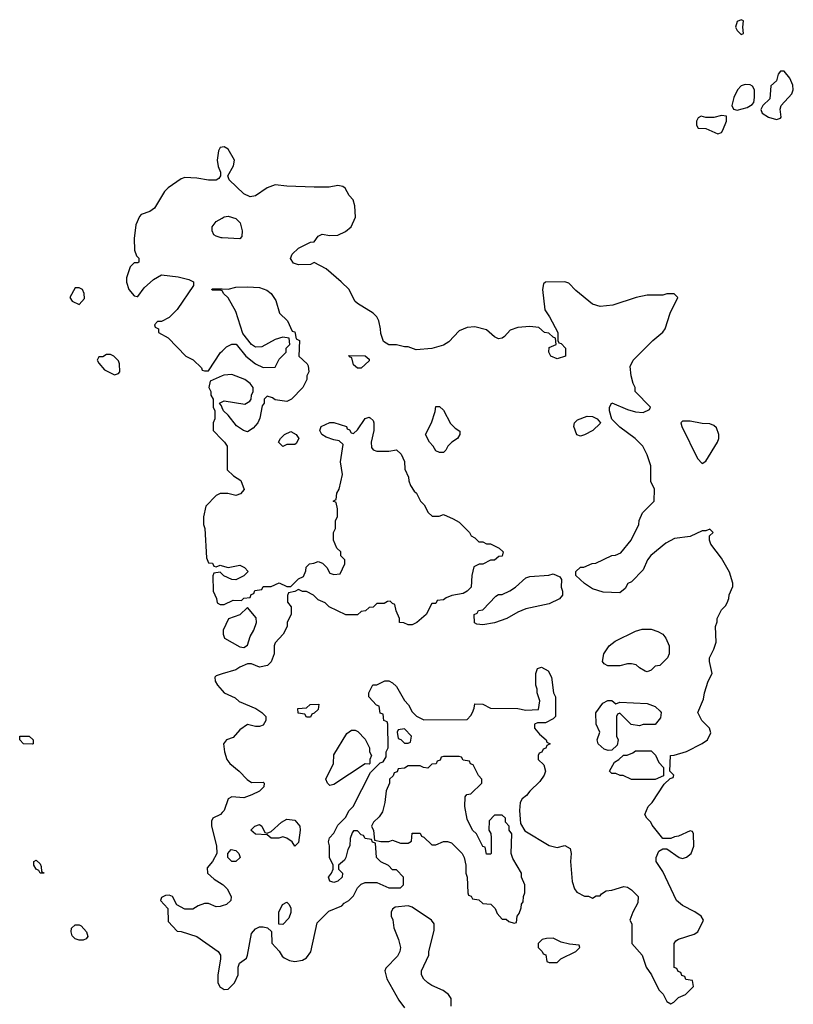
# Model space of a CAD drawing. Header units: inches. Extents: x 2601682 to 2755810, y 449311 to 584050.
# Tile 221 of 256: x 2618966 to 2622916, y 534380 to 539408. Entities that reach past the tile are written whole.
import ezdxf

# ---------------------------------------------------------------- set-up
doc = ezdxf.new("R2010")
doc.units = ezdxf.units.IN
doc.header["$MEASUREMENT"] = 0
doc.layers.add('C6513', color=7, linetype='Continuous')
doc.layers.add('C6523', color=7, linetype='Continuous')

msp = doc.modelspace()

# ---------------------------------------------------------------- linework, layer by layer
at = {"layer": 'C6513', "color": 2, "elevation": 38}
for points in [[(2620000, 538756.8), (2619990, 538755.1), (2619981.1, 538738.9), (2619974.7, 538690), (2619978.6, 538658.5), (2619991.3, 538628.7), (2619992, 538610), (2619982.8, 538597.2), (2619970, 538589), (2619930, 538589), (2619870, 538599), (2619810, 538602), (2619790, 538595.3), (2619724.7, 538550), (2619704.7, 538530), (2619654.4, 538445.6), (2619630.7, 538429.3), (2619586.4, 538413.6), (2619576.9, 538403.1), (2619559.6, 538360.4), (2619551.3, 538290), (2619551.6, 538231.6), (2619562, 538202), (2619574, 538190), (2619574, 538170), (2619570, 538166), (2619550, 538166), (2619530, 538146), (2619511.3, 538090), (2619511.6, 538068.4), (2619522.8, 538030), (2619550, 537998), (2619566, 537994), (2619570, 537994), (2619602, 538038), (2619650, 538082), (2619690, 538104.7), (2619775.3, 538095.3), (2619830, 538082), (2619854, 538070), (2619854, 538050), (2619770, 537928), (2619730, 537888), (2619690, 537866), (2619670, 537866), (2619654, 537850), (2619658, 537838), (2619674, 537830), (2619674, 537810), (2619723.6, 537783.6), (2619814, 537690), (2619851.1, 537671.1), (2619894, 537630), (2619898, 537618), (2619910, 537614), (2619930, 537614), (2619992, 537708), (2620000, 537715.8)], [(2620000, 538294.3), (2619994.6, 538294.6), (2619970, 538302), (2619958, 538310), (2619948, 538330), (2619948.7, 538350), (2619970, 538378), (2620000, 538395.3)], [(2620000, 538022.7), (2619990, 538026), (2619950, 538026), (2619946, 538030), (2619950, 538034), (2620000, 538032.8)], [(2620000, 537588.9), (2619938, 537562), (2619932, 537530), (2619942, 537510), (2619942, 537490), (2619954, 537470), (2619954, 537430), (2619962, 537410), (2619962, 537370), (2619954, 537350), (2619954, 537310), (2620000, 537262.6)], [(2620000, 537426.5), (2619996.4, 537436.4), (2619986, 537450), (2620000, 537457)], [(2620000, 536988.1), (2619990, 536988), (2619970, 536978), (2619916.9, 536923.1), (2619904.7, 536870), (2619904.7, 536830), (2619911.3, 536810), (2619919.6, 536659.6), (2619930, 536634), (2619950, 536632), (2619958, 536618), (2619970, 536614), (2619990, 536622), (2620000, 536619.3)], [(2620000, 536576.4), (2619990, 536586), (2619958, 536582), (2619952.7, 536567.3), (2619954, 536490), (2619971.6, 536451.6), (2619974, 536430), (2619990, 536422), (2620000, 536422)], [(2620000, 536067.2), (2619970, 536058), (2619962, 536050), (2619964.7, 536030), (2619976, 536010), (2620000, 535982.7)], [(2620000, 535358.8), (2619990.6, 535349.4), (2619952, 535330), (2619945.4, 535314.6), (2619944.7, 535290), (2619971.6, 535188.4), (2619972, 535150), (2619951, 535110), (2619923.5, 535076.5), (2619924.7, 535050), (2619958.5, 535018.5), (2620000, 534992.9)], [(2620000, 534882.7), (2619990, 534879.3), (2619970, 534877.2), (2619930, 534895.3), (2619910, 534895.3), (2619876.9, 534883.1), (2619850, 534866), (2619810, 534866), (2619768, 534888), (2619746, 534930), (2619730, 534938), (2619710, 534935.3), (2619690, 534926), (2619684.7, 534910), (2619722, 534870), (2619723.6, 534803.6), (2619770, 534754), (2619790, 534752), (2619870, 534726), (2619978.8, 534650), (2619990.7, 534630), (2619990.7, 534610), (2619977.6, 534530), (2619978.4, 534490), (2619990, 534467.3), (2620000, 534461.8)]]:
    msp.add_lwpolyline(points, dxfattribs=at)
at = {"layer": 'C6513', "color": 2}
for points, elevation in [([(2619270, 538038), (2619250, 538038), (2619222, 537990), (2619234, 537970), (2619270, 537954), (2619296.4, 537983.6), (2619295.3, 538010), (2619286, 538030)], 38), ([(2619430, 537698), (2619410, 537698), (2619390, 537686), (2619370, 537686), (2619362, 537670), (2619370, 537654), (2619399.6, 537619.6), (2619450, 537594), (2619470, 537602), (2619478, 537610), (2619475.3, 537650), (2619470, 537666), (2619446, 537690)], 38), ([(2619030, 535708), (2618986, 535710), (2618966, 535730), (2618966, 535750), (2619014, 535750), (2619034, 535730), (2619034, 535710)], 34), ([(2619090, 535049), (2619070, 535049.3), (2619064, 535064), (2619050, 535069.2), (2619039, 535090), (2619038, 535110), (2619050, 535116), (2619070, 535098), (2619076, 535084), (2619078, 535058), (2619090, 535052)], 34), ([(2619270, 534706.9), (2619250, 534714.3), (2619234.3, 534730), (2619228.5, 534750), (2619231.3, 534768.7), (2619250, 534786), (2619270, 534786), (2619280.4, 534780.4), (2619307.7, 534750), (2619313.7, 534726.3), (2619305.5, 534714.5), (2619290, 534707.6)], 34)]:
    msp.add_lwpolyline(points, close=True, dxfattribs=dict(at, elevation=elevation))
at = {"layer": 'C6523', "color": 2, "elevation": 38}
for points in [[(2622650, 539408), (2622630, 539398), (2622621, 539370), (2622630, 539352), (2622650, 539332), (2622662, 539338), (2622659, 539370), (2622662, 539402)], [(2622870, 539145.2), (2622850, 539145.2), (2622839.1, 539130), (2622830, 539095.3), (2622801, 539070), (2622796.3, 539003.7), (2622761, 538970), (2622750.7, 538950), (2622757.3, 538930), (2622790, 538910.5), (2622830, 538898.8), (2622850, 538904.7), (2622853.2, 538910), (2622849.3, 538950.7), (2622854, 538970), (2622909.2, 539030), (2622916, 539050), (2622914, 539074), (2622898, 539110)], [(2622670, 539077), (2622650.3, 539069.7), (2622630.3, 539049.7), (2622613, 539010), (2622602.8, 538970), (2622610.9, 538950.9), (2622630, 538946.8), (2622680.1, 538959.9), (2622705.6, 538974.4), (2622714.2, 538985.8), (2622718.7, 539010), (2622717.6, 539050), (2622707.8, 539067.8), (2622695.9, 539075.9)], [(2622550, 538919), (2622510, 538908.7), (2622470, 538908), (2622444.7, 538915.3), (2622430, 538906), (2622422, 538890), (2622422, 538870), (2622430, 538854), (2622470, 538852), (2622530, 538824.7), (2622550, 538832), (2622556, 538844), (2622575.3, 538890), (2622575.3, 538915.3)], [(2620690, 537628), (2620670, 537646), (2620662, 537682), (2620650, 537686), (2620647.3, 537692.7), (2620730, 537692), (2620750, 537674), (2620750, 537666), (2620710, 537628.7)], [(2621110, 537198), (2621090, 537206), (2621078, 537230), (2621058, 537250), (2621038, 537290), (2621068.7, 537350), (2621087.3, 537407.3), (2621090, 537432), (2621110, 537432), (2621130, 537414), (2621166.4, 537346.4), (2621190, 537322), (2621212.7, 537307.3), (2621214, 537290), (2621202, 537270), (2621172, 537250), (2621152, 537230), (2621142, 537210), (2621130, 537198)], [(2621830, 537282), (2621810, 537288), (2621795.3, 537330), (2621798, 537350), (2621814.6, 537365.4), (2621863.6, 537383.6), (2621890, 537382), (2621914, 537370), (2621932, 537350), (2621930, 537346), (2621892, 537310), (2621850, 537288.7)], [(2622350, 537358), (2622342, 537350), (2622346, 537330), (2622427.1, 537167.1), (2622450, 537142), (2622470, 537154), (2622528.7, 537250), (2622535.3, 537270), (2622535.3, 537290), (2622523.1, 537323.1), (2622510, 537335.3), (2622490, 537344), (2622450, 537346), (2622390, 537357.2)], [(2620310, 537228), (2620288, 537250), (2620298, 537270), (2620318, 537290), (2620350, 537304.7), (2620378, 537290), (2620391.3, 537270), (2620376.9, 537243.1), (2620370, 537238), (2620330, 537238)], [(2621330, 536318), (2621300.4, 536320.4), (2621288.4, 536328.4), (2621286, 536370), (2621302, 536378), (2621308.4, 536391.6), (2621330, 536394), (2621396.4, 536463.6), (2621410, 536472), (2621430, 536472), (2621468.9, 536491.1), (2621498, 536510), (2621550, 536558), (2621570, 536564.7), (2621668.4, 536571.6), (2621690, 536578), (2621723.6, 536563.6), (2621732, 536550), (2621731.3, 536510), (2621738, 536490), (2621738, 536470), (2621722, 536450), (2621670, 536425.2), (2621550, 536399), (2621510, 536382), (2621454, 536350), (2621390, 536328.7)], [(2620130, 536406), (2620090.6, 536369.4), (2620031.3, 536348.7), (2620004.7, 536290), (2620004.7, 536270), (2620012, 536250), (2620090, 536204.7), (2620110, 536202), (2620130, 536214), (2620142, 536258), (2620162, 536290), (2620175.3, 536330), (2620173.6, 536353.6)], [(2622170, 536078), (2622160.4, 536080.4), (2622130, 536098), (2622113.6, 536113.6), (2622090, 536119), (2622070, 536119), (2622030, 536109), (2621968.9, 536108.9), (2621950, 536118), (2621942, 536130), (2621948.7, 536170), (2621975.3, 536210), (2622006.3, 536233.7), (2622110, 536284.7), (2622144.7, 536295.3), (2622170, 536296), (2622190, 536294.8), (2622223.5, 536283.5), (2622250.6, 536270.6), (2622264.7, 536250), (2622282, 536210), (2622282, 536170), (2622274, 536150), (2622234, 536110), (2622210, 536106), (2622190, 536086)], [(2620430, 535846), (2620422, 535862), (2620387.3, 535867.3), (2620386, 535890), (2620430, 535894), (2620448.9, 535911.1), (2620492.7, 535912.7), (2620490, 535886), (2620470, 535866), (2620458, 535862), (2620450, 535846)], [(2622010, 535914), (2622030, 535922), (2622170, 535916), (2622210, 535901), (2622236.8, 535876.8), (2622241, 535870), (2622238, 535842), (2622210.9, 535809.1), (2622150, 535808.7), (2622130, 535802), (2622088.4, 535808.4), (2622030, 535866), (2622018, 535862), (2622014, 535850), (2622014, 535750), (2622022, 535730), (2622016, 535704), (2621990, 535678), (2621970, 535675.3), (2621950, 535682), (2621919, 535710), (2621915.3, 535730), (2621928, 535770), (2621908.7, 535810), (2621908.4, 535868.4), (2621943.1, 535916.9), (2621968.4, 535931.6), (2621990, 535932)], [(2620750, 535606), (2620730, 535608), (2620570, 535502), (2620550, 535498), (2620538, 535510), (2620529, 535530), (2620568, 535610), (2620570, 535654), (2620636.4, 535763.6), (2620660.4, 535779.6), (2620679.6, 535779.6), (2620692.7, 535772.7), (2620730, 535734), (2620752, 535690), (2620752, 535670), (2620762, 535650), (2620754, 535630), (2620754, 535610)], [(2620930, 535786), (2620898, 535782), (2620894, 535770), (2620898, 535738), (2620912.7, 535732.7), (2620930, 535714), (2620950, 535714), (2620962, 535718), (2620966, 535750)], [(2621210, 535646), (2621130, 535646), (2621118, 535642), (2621112.7, 535627.3), (2621098, 535622), (2621092.7, 535607.3), (2621070, 535606), (2621050, 535586), (2621028.4, 535588.4), (2621010, 535598), (2620950, 535598), (2620930, 535586), (2620898, 535582), (2620892.7, 535567.3), (2620878, 535562), (2620872.7, 535547.3), (2620854, 535530), (2620854, 535510), (2620838, 535470), (2620831, 535410), (2620818, 535362), (2620802, 535338), (2620772, 535310), (2620762, 535290), (2620772.7, 535267.3), (2620778, 535218), (2620810, 535212), (2620850, 535212), (2620870, 535218), (2620910, 535202), (2620950, 535202), (2620967.3, 535212.7), (2620970, 535254), (2621010, 535254), (2621018, 535238), (2621030, 535234), (2621070, 535194), (2621090, 535194), (2621130, 535211.3), (2621150, 535211.3), (2621170, 535204.7), (2621224.7, 535150), (2621236, 535130), (2621244.7, 535090), (2621244.7, 535050), (2621251.6, 535028.4), (2621254, 534950), (2621258, 534938), (2621272, 534932), (2621278, 534918), (2621310, 534914), (2621330, 534894), (2621371.6, 534891.6), (2621394, 534870), (2621403.6, 534843.6), (2621430, 534814), (2621450, 534814), (2621463.6, 534803.6), (2621490, 534794), (2621502, 534798), (2621506, 534830), (2621516.4, 534843.6), (2621527.3, 534872.7), (2621528.4, 534891.6), (2621536.4, 534903.6), (2621538, 534930), (2621546, 534950), (2621546, 534990), (2621528.4, 535028.4), (2621528, 535050), (2621484.7, 535124.7), (2621475.3, 535150), (2621478, 535250), (2621466, 535270), (2621466, 535290), (2621446, 535310), (2621446, 535330), (2621430, 535346), (2621390, 535346), (2621363.6, 535316.4), (2621362, 535270), (2621371.6, 535251.6), (2621374, 535230), (2621374, 535150), (2621370, 535146), (2621350, 535146), (2621342, 535182), (2621330, 535186), (2621298, 535250), (2621278, 535270), (2621250, 535326), (2621238, 535390), (2621240.4, 535439.6), (2621248.4, 535451.6), (2621270, 535454), (2621326, 535510), (2621326, 535530), (2621308.4, 535548.4), (2621282, 535602), (2621268, 535608), (2621262, 535622), (2621230, 535626), (2621222, 535642)], [(2622090, 535528), (2622048, 535548), (2622032, 535548), (2622010, 535558), (2621990, 535558), (2621978, 535570), (2622003.1, 535616.9), (2622026, 535630), (2622048.4, 535651.6), (2622067.3, 535652.7), (2622096.4, 535663.6), (2622110, 535674), (2622190, 535674), (2622211.6, 535651.6), (2622230, 535614), (2622254, 535590), (2622252.7, 535547.3), (2622210, 535528)], [(2620370, 535188), (2620358, 535210), (2620330, 535228.7), (2620310, 535235.3), (2620288.9, 535228.9), (2620250, 535228), (2620230, 535246), (2620170, 535248), (2620146, 535270), (2620166, 535290), (2620190, 535298), (2620202, 535290), (2620218, 535258), (2620230, 535254), (2620250, 535262), (2620302, 535310), (2620330, 535326), (2620370, 535321), (2620396, 535290), (2620398, 535270), (2620390, 535206)], [(2620050, 535108.7), (2620028.7, 535130), (2620028, 535150), (2620046, 535170), (2620070, 535164.7), (2620084.7, 535150), (2620091.3, 535130), (2620070, 535108.7)], [(2620310, 534788), (2620288.4, 534788.4), (2620289.2, 534850), (2620308, 534890), (2620330, 534902), (2620342, 534890), (2620351.1, 534871.1), (2620351.1, 534848.9), (2620339.8, 534820.2)], [(2621690, 534718), (2621656.4, 534716.4), (2621634, 534710), (2621614, 534690), (2621614, 534670), (2621634, 534650), (2621638, 534638), (2621652.7, 534632.7), (2621658, 534598), (2621670, 534594), (2621710, 534594), (2621728.4, 534611.6), (2621806, 534650), (2621826, 534670), (2621822, 534682), (2621772.7, 534687.3), (2621730, 534698)]]:
    msp.add_lwpolyline(points, close=True, dxfattribs=at)
for points in [[(2620000, 534461.8), (2620010, 534456.3), (2620030, 534457.3), (2620062.7, 534490), (2620081.2, 534530), (2620082, 534570), (2620088.7, 534590), (2620124, 534616), (2620129.3, 534630.7), (2620150, 534742), (2620170, 534766), (2620190, 534774.8), (2620210, 534776), (2620230.8, 534770.8), (2620251.3, 534751.3), (2620252.7, 534692.7), (2620290, 534652), (2620305.4, 534625.4), (2620316.9, 534616.9), (2620343.6, 534603.6), (2620370, 534598), (2620410, 534606), (2620430, 534618), (2620452.5, 534647.5), (2620484.7, 534795.3), (2620544.7, 534855.3), (2620610, 534882), (2620623.1, 534896.9), (2620646, 534910), (2620670, 534934), (2620690, 534974), (2620710, 534994), (2620730, 535002), (2620790, 535002), (2620850, 534974), (2620910, 534974), (2620926, 534990), (2620926, 535030), (2620890, 535066), (2620870, 535066), (2620848.4, 535088.4), (2620810, 535108), (2620788, 535130), (2620782, 535202), (2620767.3, 535207.3), (2620762, 535222), (2620730, 535226), (2620722, 535242), (2620710, 535246), (2620690, 535266), (2620670, 535266), (2620663.6, 535256.4), (2620652.7, 535227.3), (2620652, 535190), (2620642, 535170), (2620632, 535130), (2620623.6, 535116.4), (2620594, 535090), (2620594, 535070), (2620614, 535050), (2620612, 535030), (2620590.9, 535009.1), (2620570, 535002), (2620550, 535008), (2620542, 535030), (2620558, 535050), (2620566, 535070), (2620566, 535090), (2620548, 535130), (2620548.4, 535188.4), (2620542, 535210), (2620548, 535230), (2620570, 535254), (2620590, 535294), (2620630, 535334), (2620648, 535370), (2620668, 535390), (2620756.4, 535563.6), (2620807.3, 535612.7), (2620822, 535618), (2620836.4, 535643.6), (2620838, 535670), (2620848, 535690), (2620846, 535810), (2620842, 535822), (2620826, 535830), (2620822, 535862), (2620807.3, 535867.3), (2620802, 535902), (2620787.3, 535907.3), (2620748, 535950), (2620748, 535970), (2620768.9, 536011.1), (2620790, 536012), (2620830, 536032), (2620850, 536032), (2620870, 536022), (2620890, 536002), (2620931.1, 535931.1), (2620952, 535910), (2620970, 535874), (2620991.6, 535851.6), (2621030, 535832), (2621250, 535834), (2621270, 535854), (2621278, 535870), (2621287.3, 535892.7), (2621290, 535914), (2621330, 535912), (2621370, 535892), (2621510, 535891.3), (2621550, 535882), (2621615.3, 535884.7), (2621622, 535930), (2621608.7, 535970), (2621608.7, 535990), (2621602, 536010), (2621602, 536070), (2621610, 536094), (2621630, 536102), (2621663.6, 536083.6), (2621682, 536050), (2621692, 535970), (2621702, 535950), (2621702, 535850), (2621690, 535838), (2621650, 535818), (2621610, 535818), (2621594, 535810), (2621594, 535790), (2621619.6, 535759.6), (2621654, 535730), (2621658, 535718), (2621674, 535710), (2621658, 535702), (2621652.7, 535687.3), (2621638, 535682), (2621632.7, 535667.3), (2621618, 535662), (2621614, 535650), (2621614, 535630), (2621642, 535602), (2621651.3, 535571.3), (2621644.7, 535550), (2621622, 535518), (2621570.9, 535469.1), (2621554.4, 535445.6), (2621532, 535430), (2621522, 535410), (2621518, 535370), (2621523.6, 535303.6), (2621546, 535266), (2621670, 535191), (2621710, 535181), (2621750, 535191.3), (2621776, 535176), (2621782, 535150), (2621778, 535110), (2621786.4, 535006.4), (2621798, 534970), (2621810, 534952), (2621850, 534932), (2621870, 534932), (2621890, 534922), (2621910, 534934), (2621930, 534934), (2621936.4, 534943.6), (2621960.4, 534959.6), (2621990, 534962), (2622050, 534982), (2622070, 534978), (2622090, 534964.7), (2622124.7, 534930), (2622122, 534898), (2622096, 534850), (2622082, 534810), (2622091.3, 534790), (2622092, 534690), (2622144.7, 534630), (2622164.7, 534570), (2622192, 534530), (2622230, 534454), (2622251.6, 534431.6), (2622270, 534394), (2622290, 534382), (2622306, 534390), (2622330, 534414), (2622366, 534430), (2622406, 534470), (2622402, 534502), (2622367.3, 534507.3), (2622362, 534522), (2622347.3, 534527.3), (2622342, 534542), (2622327.3, 534547.3), (2622322, 534562), (2622308.4, 534568.4), (2622308, 534690), (2622316.4, 534703.6), (2622330, 534712), (2622410, 534738), (2622428, 534750), (2622458, 534810), (2622446, 534830), (2622412.9, 534852.9), (2622350, 534884), (2622319, 534910), (2622250, 535058), (2622215.3, 535110), (2622215.3, 535130), (2622230, 535162), (2622250, 535174), (2622270, 535174), (2622334, 535130), (2622350, 535124.7), (2622370, 535132), (2622395.3, 535150), (2622407.3, 535187.3), (2622406, 535250), (2622402, 535262), (2622390, 535266), (2622330, 535238), (2622310, 535235.3), (2622290, 535226), (2622250, 535226), (2622194.6, 535294.6), (2622188, 535310), (2622168, 535330), (2622158, 535350), (2622175.3, 535390), (2622195.3, 535410), (2622256.4, 535503.6), (2622287.3, 535532.7), (2622302, 535538), (2622306, 535550), (2622286, 535570), (2622288.7, 535651.3), (2622307.3, 535652.7), (2622370, 535671.3), (2622450, 535711.3), (2622478, 535730), (2622494.6, 535765.4), (2622488, 535790), (2622449.1, 535829.1), (2622428.7, 535870), (2622458, 535938), (2622462, 535970), (2622482, 536030), (2622502, 536070), (2622488, 536130), (2622488, 536150), (2622510, 536194), (2622522, 536230), (2622518, 536310), (2622527.3, 536332.7), (2622528, 536350), (2622550, 536394), (2622570, 536414), (2622578, 536430), (2622587.3, 536452.7), (2622588.4, 536471.6), (2622607.3, 536512.7), (2622608, 536530), (2622590, 536586), (2622550, 536658), (2622495.3, 536730), (2622488, 536750), (2622488, 536772), (2622506, 536790), (2622490, 536806), (2622470, 536798), (2622450, 536798), (2622390, 536768.7), (2622310, 536759), (2622265.5, 536734.5), (2622187.7, 536672.3), (2622171, 536650), (2622150, 536598), (2622090, 536538), (2622071.6, 536528.4), (2622056.9, 536503.1), (2622030, 536482), (2621944.7, 536484.7), (2621890, 536502), (2621850, 536528), (2621806, 536570), (2621806, 536590), (2621830, 536612), (2621847.3, 536612.7), (2621888.4, 536631.6), (2621907.3, 536632.7), (2621990, 536672), (2622007.3, 536672.7), (2622034.6, 536685.4), (2622088, 536750), (2622128, 536830), (2622128.9, 536851.1), (2622146, 536890), (2622206, 536950), (2622208, 537010), (2622188, 537050), (2622188, 537130), (2622170, 537186), (2622148, 537230), (2622108, 537270), (2622030, 537328), (2621988.7, 537368.7), (2621978, 537410), (2621978, 537430), (2621990, 537452), (2622070, 537418), (2622110, 537406), (2622150, 537402), (2622182, 537418), (2622186, 537430), (2622108, 537510), (2622108, 537530), (2622098, 537550), (2622088, 537590), (2622083.1, 537636.9), (2622098, 537670), (2622198, 537770), (2622250, 537812), (2622262, 537830), (2622288, 537910), (2622326, 537990), (2622307.3, 538007.3), (2622270, 538008), (2622250, 538002), (2622170, 538002), (2622114, 537990), (2621994, 537950), (2621930, 537944), (2621890, 537955.3), (2621805.6, 538025.6), (2621770, 538062), (2621748.9, 538068.9), (2621650, 538068), (2621641, 538059), (2621636, 538030), (2621646.8, 537926.8), (2621672, 537890), (2621714, 537810), (2621714, 537770), (2621718, 537758), (2621730, 537754), (2621752, 537730), (2621752, 537690), (2621710, 537675.3), (2621678, 537690), (2621668, 537710), (2621670, 537734), (2621706, 537750), (2621702, 537782), (2621690, 537786), (2621667.3, 537807.3), (2621646, 537810), (2621616.4, 537836.4), (2621570, 537842), (2621510, 537835.3), (2621470, 537822), (2621442, 537790), (2621430, 537782), (2621410, 537779), (2621390, 537788.7), (2621350, 537824), (2621290, 537839), (2621250, 537835.3), (2621210, 537819), (2621156.7, 537763.3), (2621130, 537745.2), (2621070, 537729.2), (2620990, 537722), (2620950, 537738), (2620930, 537738), (2620890, 537748), (2620850, 537748), (2620824, 537764), (2620810, 537806), (2620809, 537830), (2620799, 537870), (2620788.7, 537890), (2620770, 537908.7), (2620690, 537958), (2620678, 537970), (2620648, 538030), (2620608, 538070), (2620530, 538135.3), (2620470, 538168), (2620450, 538158), (2620390, 538155.3), (2620364, 538164), (2620348.9, 538188.9), (2620358, 538210), (2620390, 538242), (2620450, 538272), (2620470, 538274), (2620490, 538302), (2620510, 538312), (2620550, 538306), (2620590, 538306.8), (2620630, 538326), (2620658, 538350), (2620680.4, 538399.6), (2620678, 538458), (2620668.9, 538488.9), (2620648, 538510), (2620628.4, 538548.4), (2620616.4, 538556.4), (2620590, 538562), (2620546.4, 538553.6), (2620470, 538553.2), (2620330, 538557.2), (2620270, 538564), (2620230, 538548.7), (2620170, 538508.7), (2620143.1, 538503.1), (2620110, 538518), (2620035.3, 538590), (2620028, 538610), (2620057.5, 538662.5), (2620062, 538690), (2620030, 538747.3), (2620010, 538758.4), (2620000, 538756.8)], [(2620000, 538395.3), (2620010, 538401), (2620030, 538404.7), (2620070, 538392), (2620090.9, 538370.9), (2620102, 538330), (2620099.6, 538300.4), (2620090, 538289), (2620000, 538294.3)], [(2620000, 538032.8), (2620030, 538032), (2620070, 538042.8), (2620130, 538044), (2620190, 538040.7), (2620227.5, 538027.5), (2620250.5, 538010.5), (2620274.4, 537974.4), (2620292, 537910), (2620334, 537870), (2620358, 537818), (2620370, 537814), (2620378, 537778), (2620394, 537770), (2620392, 537690), (2620434, 537650), (2620439.6, 537639.6), (2620442, 537610), (2620432, 537590), (2620432, 537570), (2620411.1, 537528.9), (2620354, 537470), (2620330, 537458), (2620270, 537466), (2620256.4, 537476.4), (2620230, 537486), (2620214, 537470), (2620214, 537450), (2620203.6, 537436.4), (2620192.7, 537372.7), (2620182, 537350), (2620158, 537322), (2620130, 537304), (2620109.3, 537309.3), (2620073.6, 537333.6), (2620030, 537388), (2620006, 537410), (2620000, 537426.5)], [(2620000, 537715.8), (2620022.5, 537737.5), (2620050, 537751.3), (2620070.8, 537750.8), (2620121, 537690), (2620170, 537651), (2620210, 537631.3), (2620270, 537634), (2620290, 537674), (2620326, 537710), (2620326, 537730), (2620346, 537750), (2620342, 537782), (2620310, 537786), (2620270, 537775.3), (2620202, 537738), (2620170, 537735.3), (2620149.2, 537749.2), (2620106, 537806), (2620070, 537918), (2620030, 537988), (2620006, 538010), (2620002, 538022), (2620000, 538022.7)], [(2620000, 537457), (2620010, 537462), (2620115.3, 537444.7), (2620140.4, 537459.6), (2620148, 537470), (2620148.9, 537491.1), (2620158, 537510), (2620158, 537530), (2620142, 537550), (2620115.3, 537570), (2620050, 537596), (2620007.7, 537592.3), (2620000, 537588.9)], [(2620000, 536422), (2620010, 536422), (2620056.4, 536443.6), (2620098, 536442), (2620110, 536454), (2620142, 536458), (2620147.3, 536472.7), (2620162, 536478), (2620167.3, 536492.7), (2620202, 536498), (2620210, 536514), (2620250, 536514), (2620290, 536532), (2620330, 536514), (2620350, 536514), (2620390, 536552), (2620414.6, 536565.4), (2620427.3, 536592.7), (2620428.4, 536611.6), (2620446, 536630), (2620467.3, 536632.7), (2620490, 536642), (2620512.7, 536632.7), (2620534, 536610), (2620550, 536582), (2620570, 536574), (2620602, 536578), (2620626, 536630), (2620626, 536650), (2620606, 536670), (2620606, 536690), (2620586, 536710), (2620568, 536750), (2620568.7, 536790), (2620578, 536810), (2620578, 536850), (2620588, 536870), (2620588, 536910), (2620582, 536942), (2620566, 536950), (2620582, 536958), (2620586, 536990), (2620598, 537010), (2620614.6, 537085.4), (2620604, 537150), (2620618, 537238), (2620598, 537258), (2620570, 537262), (2620530, 537275.3), (2620508, 537290), (2620498, 537310), (2620506, 537330), (2620550, 537351.3), (2620570, 537351.3), (2620634, 537330), (2620638, 537318), (2620650, 537314), (2620658, 537298), (2620670, 537294), (2620690, 537314), (2620730, 537371.3), (2620750, 537378), (2620755.3, 537375.3), (2620770, 537362), (2620774.8, 537350), (2620774.8, 537310), (2620761, 537250), (2620762.8, 537222.8), (2620771.1, 537211.1), (2620790, 537204.7), (2620850, 537204.7), (2620890, 537212), (2620914, 537190), (2620931.6, 537151.6), (2620932.7, 537112.7), (2620951.6, 537071.6), (2620952.7, 537052.7), (2620962, 537030), (2620979.6, 536999.6), (2620992, 536990), (2621012, 536950), (2621032, 536930), (2621051.6, 536891.6), (2621072.7, 536872.7), (2621107.3, 536872.7), (2621130, 536882), (2621179.8, 536859.8), (2621210, 536842), (2621262, 536790), (2621271.6, 536771.6), (2621290, 536762), (2621310, 536742), (2621330, 536742), (2621350, 536732), (2621370, 536732), (2621414, 536710), (2621434, 536690), (2621430, 536668), (2621412.7, 536667.3), (2621390, 536648), (2621370, 536648), (2621330, 536628), (2621312.7, 536627.3), (2621285.4, 536614.6), (2621274, 536570), (2621272, 536510), (2621251.1, 536488.9), (2621230, 536478), (2621172.7, 536467.3), (2621143.6, 536456.4), (2621130, 536446), (2621098, 536442), (2621090, 536426), (2621070, 536426), (2621042, 536370), (2620994, 536330), (2620970, 536318), (2620950, 536318), (2620927.3, 536327.3), (2620906, 536330), (2620906, 536350), (2620888.4, 536388.4), (2620882, 536422), (2620870, 536426), (2620858, 536438), (2620843.6, 536436.4), (2620827.3, 536427.3), (2620790, 536426), (2620771.6, 536408.4), (2620750, 536406), (2620731.6, 536388.4), (2620710, 536386), (2620691.6, 536368.4), (2620631.6, 536368.4), (2620546, 536410), (2620526, 536430), (2620490, 536446), (2620466, 536470), (2620430, 536488), (2620410, 536488), (2620390, 536498), (2620371.6, 536488.4), (2620338, 536482), (2620332.7, 536467.3), (2620332.7, 536432.7), (2620352, 536410), (2620352.7, 536372.7), (2620332, 536330), (2620331.3, 536310), (2620311.3, 536270), (2620270, 536226), (2620264.7, 536210), (2620264.7, 536170), (2620250, 536128), (2620230.7, 536109.3), (2620190, 536102), (2620150, 536118), (2620130, 536118), (2620090, 536102), (2620070, 536088.7), (2620000, 536067.2)], [(2620000, 537262.6), (2620011.1, 537251.1), (2620024.7, 537230), (2620026, 537110), (2620058, 537078), (2620094.4, 537054.4), (2620111.3, 537008.7), (2620092.7, 536987.3), (2620070, 536978), (2620028.4, 536988.4), (2620000, 536988.1)], [(2620000, 536619.3), (2620030, 536611.3), (2620090, 536622), (2620114, 536610), (2620132, 536590), (2620110, 536568), (2620070, 536548), (2620048.4, 536548.4), (2620008.4, 536568.4), (2620000, 536576.4)], [(2620000, 535982.7), (2620010, 535971.3), (2620065.4, 535945.4), (2620086.4, 535926.4), (2620172, 535890), (2620202, 535870), (2620222, 535850), (2620222, 535830), (2620210, 535806), (2620190, 535798), (2620170, 535798), (2620130, 535808), (2620090, 535782), (2620056.8, 535743.2), (2620022, 535730), (2620006.8, 535710), (2620011.1, 535668.9), (2620024, 535630), (2620038.8, 535610), (2620086.8, 535570), (2620127.1, 535527.1), (2620150, 535512), (2620210, 535514), (2620214, 535510), (2620212, 535490), (2620191, 535469), (2620150.7, 535449.3), (2620110, 535434), (2620050, 535439), (2620030.8, 535429.2), (2620010.6, 535369.4), (2620000, 535358.8)], [(2620000, 534992.9), (2620004.7, 534990), (2620024.7, 534970), (2620046, 534930), (2620044.7, 534910), (2620022, 534890), (2620000, 534882.7)], [(2621169, 534370), (2621168.7, 534410), (2621155.3, 534430), (2621128, 534450), (2621070, 534475.3), (2621049.1, 534489.1), (2621028.9, 534508.9), (2621018, 534530), (2621018, 534550), (2621055.3, 534630), (2621055.3, 534650), (2621083.1, 534756.9), (2621082, 534790), (2621068, 534810), (2620970, 534875.3), (2620950, 534882), (2620883.6, 534876.4), (2620870, 534866), (2620862, 534850), (2620862, 534830), (2620871.1, 534811.1), (2620876, 534770), (2620900.7, 534710), (2620910.8, 534670), (2620907.3, 534650), (2620894.6, 534625.4), (2620835.3, 534564.7), (2620831, 534550), (2620841, 534510), (2620901.4, 534401.4), (2620930, 534362)]]:
    msp.add_lwpolyline(points, dxfattribs=at)

doc.saveas('drawing.dxf')
